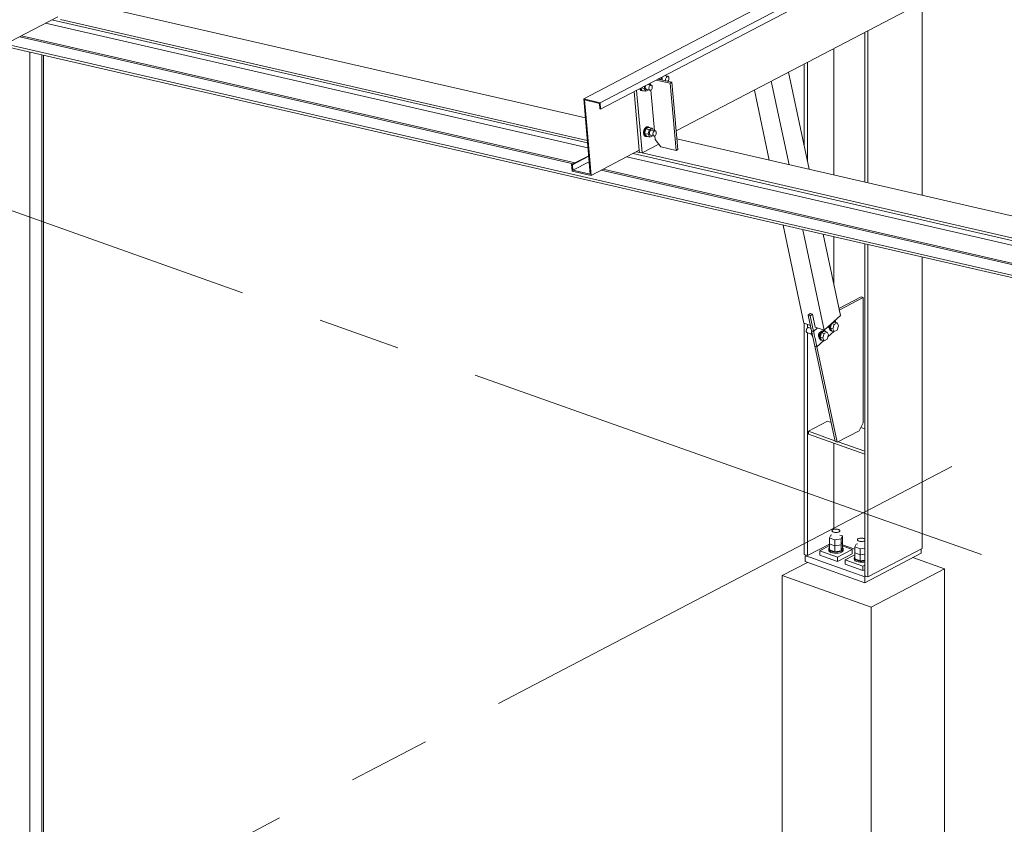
# Model space of a CAD drawing. Header units: millimetres. Extents: x 6879 to 7883, y 14059 to 14709.
# Tile 80 of 85: x 7232 to 7262, y 14284 to 14308. Entities that reach past the tile are written whole.
import ezdxf

# ---------------------------------------------------------------- set-up
doc = ezdxf.new("R2010")
doc.units = ezdxf.units.MM
doc.header["$LTSCALE"] = 10
doc.linetypes.add('MITTE', pattern=[2, 1.25, -0.25, 0.25, -0.25])
doc.layers.add('PS_DIM', color=4, linetype='Continuous', lineweight=13)
doc.layers.add('PS_SOLID', color=7, linetype='Continuous', lineweight=30)

# ---------------------------------------------------------------- blocks, each defined once
blk = doc.blocks.new('uh')
at = {"layer": 'PS_SOLID', "color": 5, "linetype": 'Continuous', "lineweight": 13, "extrusion": (-1.11022e-16, 0.902689, 0.430295)}
for p, q in [((8231.998, 14338.541), (8324.005, 14317.426)), ((8303.442, 14324.022), (8288.564, 14327.436)), ((8287.238, 14326.994), (8303.509, 14323.26)), ((8303.502, 14323.339), (8287.508, 14327.009)), ((8287.047, 14326.894), (8303.522, 14323.114)), ((8286.265, 14326.486), (8303.075, 14322.628)), ((8286.323, 14326.516), (8303.132, 14322.658)), ((8285.849, 14326.26), (8323.604, 14317.595)), ((8306.017, 14325.074), (8305.596, 14325.171)), ((8306.068, 14325.101), (8305.646, 14325.198)), ((8305.886, 14325.316), (8305.885, 14325.322)), ((8305.112, 14323.533), (8304.995, 14324.857)), ((8305.415, 14325.077), (8305.42, 14325.021)), ((8305.433, 14324.867), (8305.543, 14323.631)), ((8306.017, 14325.074), (8306.068, 14325.101)), ((8306.197, 14323.036), (8306.017, 14325.074)), ((8306.248, 14323.062), (8306.068, 14325.101)), ((8304.923, 14324.82), (8305.081, 14323.04)), ((8305.163, 14322.958), (8305.112, 14323.533)), ((8305.556, 14323.477), (8305.566, 14323.362)), ((8305.566, 14323.362), (8305.736, 14323.142)), ((8321.098, 14319.97), (8306.219, 14323.384)), ((8305.163, 14322.958), (8305.673, 14323.224)), ((8305.736, 14323.142), (8306.197, 14323.036)), ((8304.703, 14322.843), (8321.178, 14319.062)), ((8304.894, 14322.942), (8321.165, 14319.208)), ((8305.087, 14322.975), (8304.996, 14322.996)), ((8305.081, 14323.04), (8305.087, 14322.975)), ((8305.087, 14322.975), (8305.111, 14322.969)), ((8305.111, 14322.969), (8305.163, 14322.958)), ((8321.158, 14319.287), (8305.163, 14322.958)), ((8306.197, 14323.036), (8306.248, 14323.062)), ((8303.921, 14322.434), (8320.73, 14318.576)), ((8303.979, 14322.464), (8320.788, 14318.607))]:
    blk.add_line(p, q, dxfattribs=at)
at = {"layer": 'PS_SOLID', "color": 6, "linetype": 'Continuous', "lineweight": 13, "extrusion": (-1.11022e-16, 0.902689, 0.430295)}
for p, q in [((8303.89, 14324.483), (8330.783, 14338.538)), ((8303.907, 14324.289), (8330.843, 14338.365)), ((8306.198, 14323.624), (8334.638, 14338.487)), ((8319.844, 14333.196), (8305.542, 14325.722)), ((8285.963, 14326.328), (8287.425, 14327.092)), ((8305.034, 14325.456), (8303.391, 14324.598)), ((8305.542, 14325.722), (8305.034, 14325.456)), ((8305.654, 14325.202), (8305.734, 14325.183)), ((8305.734, 14325.183), (8305.752, 14325.253)), ((8305.739, 14325.176), (8305.734, 14325.183)), ((8305.776, 14325.245), (8305.772, 14325.224)), ((8305.772, 14325.224), (8305.772, 14325.203)), ((8305.772, 14325.203), (8305.775, 14325.184)), ((8305.775, 14325.184), (8305.782, 14325.168)), ((8305.783, 14325.266), (8305.776, 14325.245)), ((8305.782, 14325.168), (8305.785, 14325.166)), ((8305.786, 14325.271), (8305.783, 14325.266)), ((8305.955, 14325.28), (8305.851, 14325.304)), ((8305.88, 14325.199), (8305.884, 14325.22)), ((8305.88, 14325.178), (8305.88, 14325.199)), ((8305.884, 14325.159), (8305.88, 14325.178)), ((8305.9, 14325.293), (8305.883, 14325.321)), ((8305.884, 14325.22), (8305.892, 14325.241)), ((8305.891, 14325.143), (8305.884, 14325.159)), ((8305.892, 14325.241), (8305.902, 14325.258)), ((8305.902, 14325.258), (8305.914, 14325.272)), ((8305.914, 14325.272), (8305.928, 14325.28)), ((8305.928, 14325.28), (8305.942, 14325.283)), ((8305.942, 14325.283), (8305.955, 14325.28)), ((8305.954, 14325.144), (8305.966, 14325.159)), ((8305.966, 14325.272), (8305.955, 14325.28)), ((8305.975, 14325.258), (8305.966, 14325.272)), ((8305.966, 14325.159), (8305.975, 14325.178)), ((8305.981, 14325.241), (8305.975, 14325.258)), ((8305.975, 14325.178), (8305.98, 14325.199)), ((8305.98, 14325.199), (8305.982, 14325.221)), ((8305.982, 14325.221), (8305.981, 14325.241)), ((8305.094, 14324.909), (8305.094, 14324.908)), ((8305.094, 14324.908), (8305.108, 14324.879)), ((8305.108, 14324.879), (8305.127, 14324.858)), ((8305.117, 14324.903), (8305.114, 14324.92)), ((8305.131, 14324.874), (8305.117, 14324.903)), ((8305.127, 14324.858), (8305.15, 14324.848)), ((8305.128, 14324.926), (8305.172, 14324.854)), ((8305.15, 14324.853), (8305.131, 14324.874)), ((8305.146, 14324.936), (8305.226, 14324.918)), ((8305.226, 14324.918), (8305.244, 14324.987)), ((8305.28, 14324.83), (8305.226, 14324.918)), ((8305.267, 14324.98), (8305.263, 14324.958)), ((8305.263, 14324.958), (8305.263, 14324.937)), ((8305.263, 14324.937), (8305.267, 14324.918)), ((8305.275, 14325), (8305.267, 14324.98)), ((8305.267, 14324.918), (8305.274, 14324.902)), ((8305.274, 14324.902), (8305.284, 14324.891)), ((8305.278, 14325.005), (8305.275, 14325)), ((8305.28, 14324.83), (8305.36, 14324.871)), ((8305.284, 14324.891), (8305.296, 14324.886)), ((8305.296, 14324.886), (8305.405, 14324.861)), ((8305.447, 14325.015), (8305.342, 14325.039)), ((8305.372, 14324.933), (8305.376, 14324.955)), ((8305.372, 14324.912), (8305.372, 14324.933)), ((8305.375, 14324.893), (8305.372, 14324.912)), ((8305.391, 14325.027), (8305.374, 14325.055)), ((8305.383, 14324.878), (8305.375, 14324.893)), ((8305.376, 14324.955), (8305.383, 14324.975)), ((8305.383, 14324.975), (8305.393, 14324.992)), ((8305.393, 14324.866), (8305.383, 14324.878)), ((8305.393, 14324.992), (8305.406, 14325.006)), ((8305.405, 14324.861), (8305.393, 14324.866)), ((8305.405, 14324.861), (8305.419, 14324.861)), ((8305.406, 14325.006), (8305.42, 14325.015)), ((8305.419, 14324.861), (8305.433, 14324.867)), ((8305.42, 14325.015), (8305.434, 14325.018)), ((8305.433, 14324.867), (8305.446, 14324.878)), ((8305.434, 14325.018), (8305.447, 14325.015)), ((8305.446, 14324.878), (8305.457, 14324.894)), ((8305.458, 14325.006), (8305.447, 14325.015)), ((8305.457, 14324.894), (8305.466, 14324.913)), ((8305.467, 14324.993), (8305.458, 14325.006)), ((8305.466, 14324.913), (8305.472, 14324.934)), ((8305.472, 14324.975), (8305.467, 14324.993)), ((8305.474, 14324.955), (8305.472, 14324.975)), ((8305.472, 14324.934), (8305.474, 14324.955)), ((8305.893, 14325.141), (8305.891, 14325.143)), ((8305.937, 14325.131), (8305.941, 14325.132)), ((8305.941, 14325.132), (8305.954, 14325.144)), ((8303.391, 14324.598), (8303.89, 14324.483)), ((8303.391, 14324.598), (8303.593, 14322.309)), ((8303.454, 14324.139), (8303.417, 14324.565)), ((8303.417, 14324.565), (8303.869, 14324.461)), ((8305.173, 14324.842), (8305.15, 14324.853)), ((8305.15, 14324.848), (8305.173, 14324.842)), ((8305.172, 14324.854), (8305.28, 14324.83)), ((8305.173, 14324.842), (8305.198, 14324.842)), ((8305.198, 14324.842), (8305.207, 14324.846)), ((8303.869, 14324.461), (8303.884, 14324.294)), ((8303.884, 14324.294), (8303.907, 14324.289)), ((8303.907, 14324.289), (8303.89, 14324.483)), ((8303.577, 14322.749), (8303.454, 14324.139)), ((8305.232, 14323.671), (8305.218, 14323.634)), ((8305.251, 14323.704), (8305.232, 14323.671)), ((8305.241, 14323.553), (8305.275, 14323.687)), ((8305.241, 14323.628), (8305.255, 14323.666)), ((8305.274, 14323.73), (8305.251, 14323.704)), ((8305.255, 14323.666), (8305.274, 14323.699)), ((8305.3, 14323.746), (8305.274, 14323.73)), ((8305.274, 14323.699), (8305.297, 14323.725)), ((8305.363, 14323.733), (8305.275, 14323.687)), ((8305.383, 14323.662), (8305.275, 14323.687)), ((8305.297, 14323.725), (8305.323, 14323.741)), ((8305.326, 14323.752), (8305.3, 14323.746)), ((8305.323, 14323.741), (8305.349, 14323.746)), ((8305.351, 14323.746), (8305.326, 14323.752)), ((8305.349, 14323.746), (8305.362, 14323.743)), ((8305.349, 14323.528), (8305.383, 14323.662)), ((8305.374, 14323.741), (8305.351, 14323.746)), ((8305.362, 14323.743), (8305.374, 14323.741)), ((8305.471, 14323.708), (8305.363, 14323.733)), ((8305.394, 14323.726), (8305.374, 14323.741)), ((8305.383, 14323.662), (8305.431, 14323.687)), ((8305.431, 14323.687), (8305.471, 14323.708)), ((8305.514, 14323.637), (8305.471, 14323.708)), ((8305.211, 14323.593), (8305.21, 14323.554)), ((8305.21, 14323.554), (8305.217, 14323.518)), ((8305.218, 14323.634), (8305.211, 14323.593)), ((8305.217, 14323.518), (8305.231, 14323.489)), ((8305.231, 14323.489), (8305.25, 14323.468)), ((8305.233, 14323.549), (8305.234, 14323.588)), ((8305.24, 14323.513), (8305.233, 14323.549)), ((8305.234, 14323.588), (8305.241, 14323.628)), ((8305.254, 14323.484), (8305.24, 14323.513)), ((8305.241, 14323.553), (8305.294, 14323.464)), ((8305.241, 14323.553), (8305.349, 14323.528)), ((8305.25, 14323.468), (8305.273, 14323.458)), ((8305.273, 14323.463), (8305.254, 14323.484)), ((8305.296, 14323.452), (8305.273, 14323.463)), ((8305.273, 14323.458), (8305.296, 14323.452)), ((8305.294, 14323.464), (8305.403, 14323.44)), ((8305.296, 14323.452), (8305.321, 14323.452)), ((8305.321, 14323.452), (8305.33, 14323.456)), ((8305.403, 14323.44), (8305.349, 14323.528)), ((8305.39, 14323.59), (8305.386, 14323.568)), ((8305.386, 14323.568), (8305.386, 14323.547)), ((8305.386, 14323.547), (8305.39, 14323.528)), ((8305.397, 14323.61), (8305.39, 14323.59)), ((8305.39, 14323.528), (8305.397, 14323.513)), ((8305.408, 14323.627), (8305.397, 14323.61)), ((8305.397, 14323.513), (8305.407, 14323.501)), ((8305.403, 14323.44), (8305.482, 14323.481)), ((8305.407, 14323.501), (8305.419, 14323.496)), ((8305.42, 14323.641), (8305.408, 14323.627)), ((8305.419, 14323.496), (8305.528, 14323.471)), ((8305.434, 14323.65), (8305.42, 14323.641)), ((8305.448, 14323.653), (8305.434, 14323.65)), ((8305.461, 14323.65), (8305.448, 14323.653)), ((8305.57, 14323.625), (8305.461, 14323.65)), ((8305.495, 14323.543), (8305.499, 14323.565)), ((8305.495, 14323.522), (8305.495, 14323.543)), ((8305.498, 14323.503), (8305.495, 14323.522)), ((8305.506, 14323.488), (8305.498, 14323.503)), ((8305.499, 14323.565), (8305.506, 14323.585)), ((8305.506, 14323.585), (8305.516, 14323.602)), ((8305.516, 14323.477), (8305.506, 14323.488)), ((8305.516, 14323.602), (8305.529, 14323.616)), ((8305.528, 14323.471), (8305.516, 14323.477)), ((8305.528, 14323.471), (8305.542, 14323.471)), ((8305.529, 14323.616), (8305.542, 14323.625)), ((8305.542, 14323.625), (8305.556, 14323.628)), ((8305.542, 14323.471), (8305.556, 14323.477)), ((8305.556, 14323.628), (8305.57, 14323.625)), ((8305.556, 14323.477), (8305.569, 14323.488)), ((8305.569, 14323.488), (8305.58, 14323.504)), ((8305.581, 14323.616), (8305.57, 14323.625)), ((8305.58, 14323.504), (8305.589, 14323.523)), ((8305.59, 14323.603), (8305.581, 14323.616)), ((8305.589, 14323.523), (8305.595, 14323.544)), ((8305.595, 14323.585), (8305.59, 14323.603)), ((8305.597, 14323.565), (8305.595, 14323.585)), ((8305.595, 14323.544), (8305.597, 14323.565)), ((8303.544, 14322.873), (8303.026, 14322.603)), ((8303.049, 14322.597), (8303.545, 14322.857)), ((8303.619, 14322.276), (8305.081, 14323.04)), ((8303.026, 14322.603), (8303.043, 14322.408)), ((8303.026, 14322.603), (8303.049, 14322.597)), ((8303.049, 14322.597), (8303.064, 14322.431)), ((8303.56, 14322.69), (8303.064, 14322.431)), ((8303.619, 14322.276), (8303.577, 14322.749)), ((8303.043, 14322.408), (8303.619, 14322.276)), ((8303.593, 14322.309), (8303.064, 14322.431))]:
    blk.add_line(p, q, dxfattribs=at)
at = {"layer": 'PS_SOLID', "color": 2, "linetype": 'Continuous', "lineweight": 13, "extrusion": (-1.11022e-16, 0.902689, 0.430295)}
for p, q in [((8313.674, 14321.674), (8313.674, 14327.531)), ((8312.022, 14322.053), (8312.022, 14326.667)), ((8311.925, 14326.617), (8311.925, 14322.075)), ((8310.991, 14322.29), (8310.991, 14326.129)), ((8310.092, 14325.659), (8310.092, 14323.172)), ((8310.188, 14322.718), (8310.188, 14325.709)), ((8310.991, 14318.948), (8310.991, 14320.413)), ((8311.925, 14320.198), (8311.925, 14310.125)), ((8312.022, 14310.091), (8312.022, 14320.176)), ((8313.674, 14310.955), (8313.674, 14319.797)), ((8311.82, 14318.589), (8311.142, 14318.235)), ((8311.882, 14318.567), (8311.82, 14318.589)), ((8311.153, 14318.186), (8311.882, 14318.567)), ((8311.882, 14314.771), (8311.882, 14318.567)), ((8310.092, 14317.792), (8310.092, 14310.775)), ((8310.188, 14317.644), (8310.188, 14317.758)), ((8310.83, 14317.684), (8310.83, 14317.699)), ((8310.83, 14317.669), (8310.83, 14317.684)), ((8310.188, 14310.741), (8310.188, 14317.5)), ((8310.374, 14317.542), (8310.312, 14317.564)), ((8310.312, 14317.564), (8310.412, 14317.094)), ((8310.374, 14317.542), (8310.493, 14317.65)), ((8310.39, 14317.467), (8310.374, 14317.542)), ((8310.413, 14317.36), (8310.395, 14317.442)), ((8310.524, 14317.446), (8310.53, 14317.46)), ((8310.524, 14317.432), (8310.524, 14317.446)), ((8310.524, 14317.405), (8310.524, 14317.432)), ((8310.524, 14317.391), (8310.524, 14317.405)), ((8310.53, 14317.383), (8310.524, 14317.391)), ((8310.53, 14317.46), (8310.542, 14317.487)), ((8310.545, 14317.366), (8310.53, 14317.383)), ((8310.542, 14317.487), (8310.549, 14317.502)), ((8310.549, 14317.502), (8310.559, 14317.509)), ((8310.559, 14317.509), (8310.577, 14317.524)), ((8310.577, 14317.524), (8310.587, 14317.532)), ((8310.587, 14317.532), (8310.596, 14317.529)), ((8310.596, 14317.529), (8310.601, 14317.528)), ((8310.837, 14317.662), (8310.83, 14317.669)), ((8310.851, 14317.645), (8310.837, 14317.662)), ((8310.412, 14317.094), (8311.029, 14314.199)), ((8310.474, 14317.072), (8310.418, 14317.335)), ((8311.09, 14314.177), (8310.474, 14317.072)), ((8310.798, 14314.813), (8310.22, 14314.511)), ((8310.849, 14314.799), (8310.798, 14314.813)), ((8310.903, 14314.789), (8310.849, 14314.799)), ((8311.755, 14314.524), (8311.882, 14314.771)), ((8310.22, 14314.511), (8311.023, 14314.226)), ((8310.22, 14314.511), (8310.22, 14314.42)), ((8310.22, 14314.42), (8311.925, 14313.816)), ((8311.09, 14314.177), (8311.755, 14314.524)), ((8311.925, 14314.581), (8311.806, 14314.623)), ((8310.991, 14311.535), (8310.991, 14314.147)), ((8311.029, 14314.199), (8311.09, 14314.177)), ((8311.119, 14314.192), (8311.925, 14313.907)), ((8310.188, 14310.741), (8310.857, 14311.09)), ((8310.857, 14311.04), (8310.559, 14310.884)), ((8310.559, 14310.884), (8310.812, 14310.794)), ((8310.559, 14310.884), (8310.559, 14310.748)), ((8311.545, 14310.925), (8311.1, 14310.692)), ((8311.247, 14311.069), (8311.629, 14310.934)), ((8311.545, 14310.925), (8311.247, 14311.03)), ((8311.545, 14310.789), (8311.545, 14310.925)), ((8311.928, 14309.916), (8313.644, 14310.813)), ((8312.022, 14310.091), (8313.674, 14310.955)), ((8313.644, 14310.813), (8313.644, 14310.939)), ((8310.092, 14310.775), (8310.153, 14310.753)), ((8310.153, 14310.753), (8310.122, 14310.736)), ((8310.288, 14310.677), (8310.122, 14310.736)), ((8310.122, 14310.736), (8310.122, 14310.556)), ((8310.122, 14310.556), (8311.928, 14309.916)), ((8310.153, 14310.753), (8310.188, 14310.741)), ((8310.672, 14310.541), (8310.288, 14310.677)), ((8310.559, 14310.748), (8311.1, 14310.557)), ((8311.444, 14310.268), (8310.672, 14310.541)), ((8310.812, 14310.794), (8311.1, 14310.692)), ((8311.1, 14310.557), (8311.545, 14310.789)), ((8311.1, 14310.692), (8311.1, 14310.557)), ((8311.629, 14310.766), (8311.331, 14310.61)), ((8311.584, 14310.521), (8311.331, 14310.61)), ((8311.331, 14310.61), (8311.331, 14310.475)), ((8311.872, 14310.419), (8311.584, 14310.521)), ((8311.331, 14310.475), (8311.872, 14310.283)), ((8311.786, 14310.147), (8311.444, 14310.268)), ((8311.925, 14310.447), (8311.872, 14310.419)), ((8311.872, 14310.283), (8311.872, 14310.419)), ((8311.872, 14310.283), (8311.925, 14310.311)), ((8311.928, 14310.096), (8311.786, 14310.147)), ((8311.925, 14310.125), (8312.022, 14310.091)), ((8311.96, 14310.113), (8311.928, 14310.096)), ((8311.928, 14310.096), (8311.928, 14309.916))]:
    blk.add_line(p, q, dxfattribs=at)
at = {"layer": 'PS_SOLID', "color": 4, "linetype": 'Continuous', "lineweight": 13, "extrusion": (-1.11022e-16, 0.902689, 0.430295)}
for p, q in [((8286.569, 14299.611), (8286.569, 14326.017)), ((8286.934, 14299.508), (8286.934, 14325.934)), ((8286.988, 14299.489), (8286.988, 14325.921))]:
    blk.add_line(p, q, dxfattribs=at)
at = {"layer": 'PS_SOLID', "color": 181, "linetype": 'Continuous', "lineweight": 13, "extrusion": (-1.11022e-16, 0.902689, 0.430295)}
for p, q in [((8310.243, 14322.461), (8309.615, 14325.41)), ((8308.574, 14324.866), (8309.027, 14322.74)), ((8309.627, 14322.602), (8309.088, 14325.134)), ((8309.447, 14320.767), (8310.079, 14317.797)), ((8310.697, 14317.578), (8310.047, 14320.629)), ((8311.187, 14318.024), (8310.663, 14320.488)), ((8310.274, 14318.09), (8310.212, 14318.034)), ((8310.274, 14318.012), (8310.212, 14318.034)), ((8310.212, 14318.034), (8310.312, 14317.564)), ((8310.274, 14318.09), (8310.266, 14318.093)), ((8310.266, 14318.093), (8310.268, 14318.085)), ((8310.274, 14318.09), (8310.343, 14318.066)), ((8310.274, 14318.012), (8310.335, 14318.068)), ((8310.374, 14317.542), (8310.274, 14318.012)), ((8310.343, 14318.066), (8310.426, 14317.674)), ((8310.697, 14317.578), (8311.187, 14318.024)), ((8310.079, 14317.797), (8310.278, 14317.726)), ((8310.827, 14317.695), (8310.827, 14317.697)), ((8310.83, 14317.684), (8310.827, 14317.695)), ((8310.837, 14317.662), (8310.83, 14317.684)), ((8310.854, 14317.692), (8310.852, 14317.664)), ((8310.864, 14317.73), (8310.854, 14317.692)), ((8310.874, 14317.645), (8310.877, 14317.684)), ((8310.877, 14317.684), (8310.888, 14317.723)), ((8310.925, 14317.78), (8310.881, 14317.649)), ((8310.888, 14317.723), (8310.904, 14317.76)), ((8310.904, 14317.76), (8310.914, 14317.776)), ((8311.013, 14317.826), (8310.925, 14317.78)), ((8311.002, 14317.753), (8310.925, 14317.78)), ((8310.958, 14317.622), (8311.002, 14317.753)), ((8310.979, 14317.834), (8311.001, 14317.839)), ((8311.001, 14317.843), (8310.99, 14317.845)), ((8311.024, 14317.834), (8311.001, 14317.843)), ((8311.001, 14317.839), (8311.013, 14317.837)), ((8311.002, 14317.753), (8311.09, 14317.799)), ((8311.013, 14317.837), (8311.024, 14317.834)), ((8311.09, 14317.799), (8311.013, 14317.826)), ((8311.043, 14317.819), (8311.024, 14317.834)), ((8311.048, 14317.814), (8311.033, 14317.884)), ((8311.045, 14317.815), (8311.043, 14317.819)), ((8311.134, 14317.714), (8311.09, 14317.799)), ((8311.09, 14317.582), (8311.134, 14317.714)), ((8310.153, 14317.585), (8310.149, 14317.564)), ((8310.149, 14317.564), (8310.149, 14317.544)), ((8310.149, 14317.544), (8310.153, 14317.527)), ((8310.16, 14317.605), (8310.153, 14317.585)), ((8310.153, 14317.527), (8310.16, 14317.514)), ((8310.17, 14317.624), (8310.16, 14317.605)), ((8310.16, 14317.514), (8310.17, 14317.506)), ((8310.182, 14317.64), (8310.17, 14317.624)), ((8310.17, 14317.506), (8310.3, 14317.46)), ((8310.196, 14317.651), (8310.182, 14317.64)), ((8310.21, 14317.657), (8310.196, 14317.651)), ((8310.223, 14317.657), (8310.21, 14317.657)), ((8310.298, 14317.63), (8310.223, 14317.657)), ((8310.3, 14317.481), (8310.296, 14317.469)), ((8310.296, 14317.469), (8310.34, 14317.384)), ((8310.336, 14317.455), (8310.296, 14317.469)), ((8310.318, 14317.536), (8310.3, 14317.481)), ((8310.34, 14317.384), (8310.352, 14317.379)), ((8310.395, 14317.442), (8310.39, 14317.467)), ((8310.426, 14317.674), (8310.697, 14317.578)), ((8310.52, 14317.416), (8310.524, 14317.432)), ((8310.524, 14317.405), (8310.52, 14317.416)), ((8310.524, 14317.432), (8310.53, 14317.46)), ((8310.53, 14317.383), (8310.524, 14317.405)), ((8310.53, 14317.46), (8310.534, 14317.476)), ((8310.53, 14317.383), (8310.534, 14317.371)), ((8310.534, 14317.476), (8310.542, 14317.487)), ((8310.542, 14317.487), (8310.559, 14317.509)), ((8310.545, 14317.385), (8310.544, 14317.375)), ((8310.547, 14317.413), (8310.545, 14317.385)), ((8310.558, 14317.452), (8310.547, 14317.413)), ((8310.574, 14317.489), (8310.558, 14317.452)), ((8310.559, 14317.509), (8310.568, 14317.521)), ((8310.567, 14317.366), (8310.571, 14317.405)), ((8310.568, 14317.521), (8310.577, 14317.524)), ((8310.571, 14317.405), (8310.581, 14317.444)), ((8310.595, 14317.522), (8310.574, 14317.489)), ((8310.618, 14317.502), (8310.574, 14317.37)), ((8310.577, 14317.524), (8310.596, 14317.529)), ((8310.581, 14317.444), (8310.597, 14317.481)), ((8310.597, 14317.524), (8310.589, 14317.527)), ((8310.62, 14317.547), (8310.595, 14317.522)), ((8310.596, 14317.529), (8310.605, 14317.531)), ((8310.597, 14317.481), (8310.619, 14317.514)), ((8310.706, 14317.548), (8310.618, 14317.502)), ((8310.696, 14317.474), (8310.618, 14317.502)), ((8310.619, 14317.514), (8310.643, 14317.539)), ((8310.646, 14317.563), (8310.62, 14317.547)), ((8310.643, 14317.539), (8310.669, 14317.555)), ((8310.671, 14317.569), (8310.646, 14317.563)), ((8310.652, 14317.343), (8310.696, 14317.474)), ((8310.669, 14317.555), (8310.694, 14317.561)), ((8310.694, 14317.564), (8310.671, 14317.569)), ((8310.717, 14317.556), (8310.694, 14317.564)), ((8310.694, 14317.561), (8310.706, 14317.558)), ((8310.696, 14317.474), (8310.784, 14317.52)), ((8310.706, 14317.558), (8310.717, 14317.556)), ((8310.784, 14317.52), (8310.706, 14317.548)), ((8310.736, 14317.54), (8310.717, 14317.556)), ((8310.739, 14317.536), (8310.736, 14317.54)), ((8310.828, 14317.435), (8310.784, 14317.52)), ((8310.784, 14317.304), (8310.828, 14317.435)), ((8310.807, 14317.375), (8310.99, 14317.541)), ((8310.837, 14317.662), (8310.84, 14317.65)), ((8310.84, 14317.65), (8310.849, 14317.647)), ((8310.842, 14317.655), (8310.851, 14317.652)), ((8310.849, 14317.647), (8310.851, 14317.647)), ((8310.852, 14317.664), (8310.851, 14317.653)), ((8310.851, 14317.653), (8310.854, 14317.619)), ((8310.854, 14317.619), (8310.864, 14317.59)), ((8310.864, 14317.59), (8310.881, 14317.57)), ((8310.877, 14317.611), (8310.874, 14317.645)), ((8310.888, 14317.582), (8310.877, 14317.611)), ((8310.881, 14317.649), (8310.925, 14317.564)), ((8310.958, 14317.622), (8310.881, 14317.649)), ((8310.881, 14317.57), (8310.902, 14317.56)), ((8310.904, 14317.562), (8310.888, 14317.582)), ((8310.902, 14317.56), (8310.925, 14317.552)), ((8310.925, 14317.552), (8310.904, 14317.562)), ((8310.925, 14317.564), (8311.002, 14317.536)), ((8310.925, 14317.552), (8310.95, 14317.552)), ((8310.95, 14317.552), (8310.953, 14317.554)), ((8311.002, 14317.536), (8310.958, 14317.622)), ((8311.002, 14317.536), (8311.09, 14317.582)), ((8310.412, 14317.094), (8310.474, 14317.072)), ((8310.418, 14317.335), (8310.413, 14317.36)), ((8310.474, 14317.072), (8310.683, 14317.262)), ((8310.534, 14317.371), (8310.542, 14317.369)), ((8310.536, 14317.376), (8310.544, 14317.374)), ((8310.542, 14317.369), (8310.545, 14317.368)), ((8310.544, 14317.375), (8310.547, 14317.34)), ((8310.547, 14317.34), (8310.558, 14317.312)), ((8310.558, 14317.312), (8310.574, 14317.292)), ((8310.571, 14317.332), (8310.567, 14317.366)), ((8310.581, 14317.303), (8310.571, 14317.332)), ((8310.574, 14317.37), (8310.618, 14317.285)), ((8310.652, 14317.343), (8310.574, 14317.37)), ((8310.574, 14317.292), (8310.595, 14317.281)), ((8310.597, 14317.283), (8310.581, 14317.303)), ((8310.595, 14317.281), (8310.619, 14317.273)), ((8310.619, 14317.273), (8310.597, 14317.283)), ((8310.618, 14317.285), (8310.696, 14317.258)), ((8310.619, 14317.273), (8310.643, 14317.274)), ((8310.643, 14317.274), (8310.646, 14317.275)), ((8310.696, 14317.258), (8310.652, 14317.343)), ((8310.696, 14317.258), (8310.784, 14317.304))]:
    blk.add_line(p, q, dxfattribs=at)
at = {"layer": 'PS_SOLID', "color": 1, "linetype": 'Continuous', "lineweight": 13, "extrusion": (-1.11022e-16, 0.902689, 0.430295)}
for p, q in [((8310.933, 14311.498), (8310.932, 14311.487)), ((8310.932, 14311.487), (8310.936, 14311.477)), ((8310.939, 14311.508), (8310.933, 14311.498)), ((8310.936, 14311.477), (8310.945, 14311.467)), ((8310.949, 14311.518), (8310.939, 14311.508)), ((8310.945, 14311.467), (8310.959, 14311.459)), ((8310.963, 14311.526), (8310.949, 14311.518)), ((8310.959, 14311.459), (8310.976, 14311.451)), ((8310.981, 14311.533), (8310.963, 14311.526)), ((8310.976, 14311.451), (8310.996, 14311.445)), ((8311.002, 14311.538), (8310.981, 14311.533)), ((8310.996, 14311.445), (8311.018, 14311.442)), ((8311.025, 14311.541), (8311.002, 14311.538)), ((8311.018, 14311.442), (8311.042, 14311.44)), ((8311.05, 14311.543), (8311.025, 14311.541)), ((8311.042, 14311.44), (8311.067, 14311.44)), ((8311.074, 14311.542), (8311.05, 14311.543)), ((8311.067, 14311.44), (8311.09, 14311.442)), ((8311.097, 14311.539), (8311.074, 14311.542)), ((8311.09, 14311.442), (8311.112, 14311.446)), ((8311.119, 14311.534), (8311.097, 14311.539)), ((8311.112, 14311.446), (8311.132, 14311.453)), ((8311.137, 14311.527), (8311.119, 14311.534)), ((8311.132, 14311.453), (8311.148, 14311.46)), ((8311.153, 14311.519), (8311.137, 14311.527)), ((8311.148, 14311.46), (8311.161, 14311.469)), ((8311.164, 14311.51), (8311.153, 14311.519)), ((8311.161, 14311.469), (8311.169, 14311.479)), ((8311.17, 14311.5), (8311.164, 14311.51)), ((8311.169, 14311.479), (8311.172, 14311.49)), ((8311.172, 14311.49), (8311.17, 14311.5)), ((8310.892, 14311.362), (8310.857, 14311.274)), ((8310.857, 14311.274), (8310.931, 14311.248)), ((8310.857, 14311.274), (8310.857, 14311.091)), ((8310.932, 14311.369), (8310.892, 14311.362)), ((8310.931, 14311.248), (8311.018, 14311.217)), ((8310.932, 14311.305), (8310.932, 14311.306)), ((8310.932, 14311.304), (8310.932, 14311.305)), ((8311.018, 14311.217), (8311.212, 14311.248)), ((8311.018, 14311.217), (8311.018, 14311.035)), ((8311.247, 14311.337), (8311.172, 14311.363)), ((8311.212, 14311.248), (8311.247, 14311.337)), ((8311.212, 14311.248), (8311.212, 14311.066)), ((8311.212, 14311.066), (8311.247, 14311.154)), ((8311.247, 14311.154), (8311.247, 14311.337)), ((8311.247, 14310.972), (8311.247, 14311.154)), ((8311.704, 14311.214), (8311.705, 14311.224)), ((8311.708, 14311.204), (8311.704, 14311.214)), ((8311.705, 14311.224), (8311.711, 14311.235)), ((8311.717, 14311.194), (8311.708, 14311.204)), ((8311.721, 14311.244), (8311.711, 14311.235)), ((8311.731, 14311.185), (8311.717, 14311.194)), ((8311.735, 14311.252), (8311.721, 14311.244)), ((8311.748, 14311.178), (8311.731, 14311.185)), ((8311.753, 14311.259), (8311.735, 14311.252)), ((8311.768, 14311.172), (8311.748, 14311.178)), ((8311.774, 14311.265), (8311.753, 14311.259)), ((8311.79, 14311.168), (8311.768, 14311.172)), ((8311.797, 14311.268), (8311.774, 14311.265)), ((8311.814, 14311.166), (8311.79, 14311.168)), ((8311.822, 14311.269), (8311.797, 14311.268)), ((8311.814, 14311.166), (8311.839, 14311.166)), ((8311.846, 14311.268), (8311.822, 14311.269)), ((8311.839, 14311.166), (8311.862, 14311.169)), ((8311.869, 14311.265), (8311.846, 14311.268)), ((8311.862, 14311.169), (8311.884, 14311.173)), ((8311.891, 14311.261), (8311.869, 14311.265)), ((8311.884, 14311.173), (8311.904, 14311.179)), ((8311.909, 14311.254), (8311.891, 14311.261)), ((8311.904, 14311.179), (8311.92, 14311.187)), ((8311.925, 14311.246), (8311.909, 14311.254)), ((8311.92, 14311.187), (8311.925, 14311.19)), ((8311.925, 14311.245), (8311.925, 14311.246)), ((8310.841, 14310.967), (8310.832, 14310.941)), ((8310.832, 14310.941), (8310.832, 14310.905)), ((8310.84, 14310.915), (8310.832, 14310.941)), ((8310.832, 14310.905), (8310.84, 14310.879)), ((8310.863, 14310.892), (8310.84, 14310.915)), ((8310.84, 14310.879), (8310.863, 14310.856)), ((8310.857, 14310.983), (8310.841, 14310.967)), ((8310.857, 14311.091), (8310.931, 14311.065)), ((8310.857, 14311.091), (8310.857, 14310.909)), ((8310.857, 14310.909), (8311.018, 14310.852)), ((8310.901, 14310.872), (8310.863, 14310.892)), ((8310.863, 14310.856), (8310.901, 14310.836)), ((8310.95, 14310.857), (8310.901, 14310.872)), ((8310.901, 14310.836), (8310.95, 14310.821)), ((8310.931, 14311.065), (8311.018, 14311.035)), ((8311.006, 14310.848), (8310.95, 14310.857)), ((8310.95, 14310.821), (8311.006, 14310.812)), ((8311.066, 14310.846), (8311.006, 14310.848)), ((8311.006, 14310.812), (8311.066, 14310.81)), ((8311.018, 14311.035), (8311.212, 14311.066)), ((8311.018, 14311.035), (8311.018, 14310.852)), ((8311.018, 14310.852), (8311.212, 14310.884)), ((8311.124, 14310.851), (8311.066, 14310.846)), ((8311.066, 14310.81), (8311.124, 14310.815)), ((8311.178, 14310.863), (8311.124, 14310.851)), ((8311.124, 14310.815), (8311.178, 14310.827)), ((8311.222, 14310.88), (8311.178, 14310.863)), ((8311.178, 14310.827), (8311.222, 14310.844)), ((8311.212, 14311.066), (8311.212, 14310.884)), ((8311.212, 14310.884), (8311.247, 14310.972)), ((8311.253, 14310.902), (8311.222, 14310.88)), ((8311.222, 14310.844), (8311.253, 14310.866)), ((8311.254, 14310.978), (8311.247, 14310.983)), ((8311.27, 14310.927), (8311.253, 14310.902)), ((8311.253, 14310.866), (8311.27, 14310.891)), ((8311.27, 14310.953), (8311.254, 14310.978)), ((8311.27, 14310.917), (8311.27, 14310.953)), ((8311.27, 14310.953), (8311.27, 14310.927)), ((8311.27, 14310.891), (8311.27, 14310.917)), ((8311.664, 14311.088), (8311.629, 14311)), ((8311.629, 14311), (8311.703, 14310.974)), ((8311.629, 14311), (8311.629, 14310.818)), ((8311.629, 14310.818), (8311.703, 14310.792)), ((8311.629, 14310.818), (8311.629, 14310.636)), ((8311.704, 14311.095), (8311.664, 14311.088)), ((8311.703, 14310.974), (8311.79, 14310.943)), ((8311.704, 14311.032), (8311.704, 14311.033)), ((8311.704, 14311.031), (8311.704, 14311.032)), ((8311.79, 14310.943), (8311.925, 14310.965)), ((8311.79, 14310.943), (8311.79, 14310.761)), ((8311.613, 14310.693), (8311.604, 14310.668)), ((8311.604, 14310.668), (8311.612, 14310.642)), ((8311.604, 14310.668), (8311.604, 14310.631)), ((8311.604, 14310.631), (8311.612, 14310.606)), ((8311.612, 14310.642), (8311.635, 14310.618)), ((8311.612, 14310.606), (8311.635, 14310.582)), ((8311.629, 14310.709), (8311.613, 14310.693)), ((8311.629, 14310.636), (8311.79, 14310.579)), ((8311.635, 14310.618), (8311.673, 14310.598)), ((8311.635, 14310.582), (8311.673, 14310.562)), ((8311.673, 14310.598), (8311.722, 14310.583)), ((8311.673, 14310.562), (8311.722, 14310.547)), ((8311.703, 14310.792), (8311.79, 14310.761)), ((8311.722, 14310.583), (8311.778, 14310.574)), ((8311.722, 14310.547), (8311.778, 14310.538)), ((8311.778, 14310.574), (8311.838, 14310.572)), ((8311.778, 14310.538), (8311.838, 14310.536)), ((8311.79, 14310.761), (8311.925, 14310.783)), ((8311.79, 14310.761), (8311.79, 14310.579)), ((8311.79, 14310.579), (8311.925, 14310.601)), ((8311.838, 14310.572), (8311.896, 14310.578)), ((8311.838, 14310.536), (8311.896, 14310.541)), ((8311.896, 14310.578), (8311.925, 14310.584)), ((8311.896, 14310.541), (8311.925, 14310.548))]:
    blk.add_line(p, q, dxfattribs=at)
at = {"layer": 'PS_SOLID', "color": 7, "linetype": 'Continuous', "lineweight": 13, "extrusion": (-1.11022e-16, 0.902689, 0.430295)}
for p, q in [((8310.189, 14310.532), (8309.42, 14310.13)), ((8314.346, 14310.336), (8313.384, 14310.677)), ((8314.346, 14310.336), (8312.122, 14309.173)), ((8314.346, 14294.087), (8314.346, 14310.336)), ((8309.42, 14310.13), (8312.122, 14309.173)), ((8309.42, 14310.13), (8309.42, 14293.882)), ((8312.122, 14309.173), (8312.122, 14292.924))]:
    blk.add_line(p, q, dxfattribs=at)
blk = doc.blocks.new('iuhfg')
at = {"color": 5, "linetype": 'MITTE'}
for p, q in [((9311.883, 14312.038, -320.194), (9158.642, 14366.33, -434.089)), ((9350.021, 14331.969, -362.006), (9311.883, 14312.038, -320.194)), ((9311.883, 14312.038, -320.194), (9276.923, 14293.768, -281.866)), ((9466.282, 14257.337, -205.438), (9311.883, 14312.038, -320.194))]:
    blk.add_line(p, q, dxfattribs=at)

msp = doc.modelspace()

# ---------------------------------------------------------------- block references
at = {"layer": 'PS_DIM'}
for name, p in [('uh', (-1054.126, -19.005)), ('iuhfg', (-2054.126, -19.005))]:
    msp.add_blockref(name, p, dxfattribs=at)

doc.saveas('drawing.dxf')
